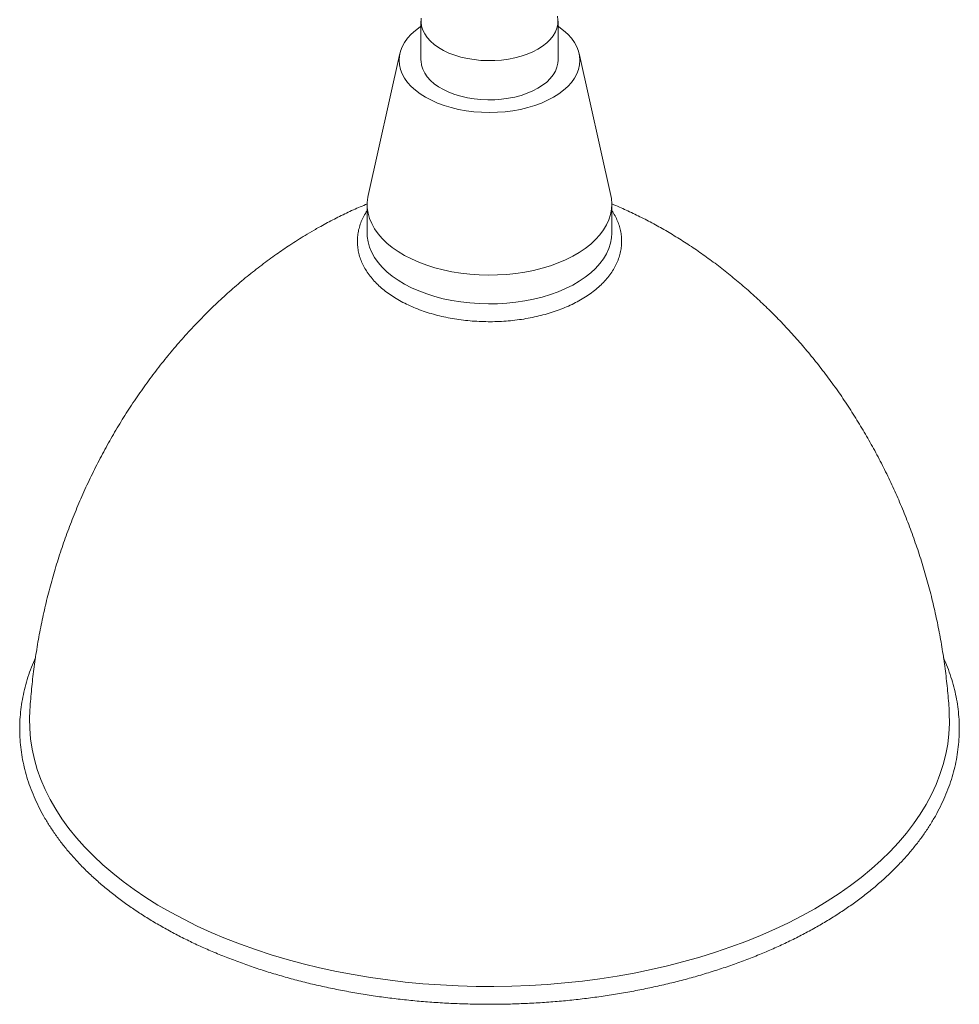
# Model space of a CAD drawing. Header units: millimetres. Extents: x 401 to 1528, y -364 to 1681.
# Tile 1 of 5: x 401 to 881, y -364 to 139. Entities that reach past the tile are written whole.
import ezdxf

# ---------------------------------------------------------------- set-up
doc = ezdxf.new("R2010")
doc.units = ezdxf.units.MM

msp = doc.modelspace()

# ---------------------------------------------------------------- linework, layer by layer
at = {"color": 7, "linetype": 'Continuous', "lineweight": 15}
for p, q in [((605.54, 137.93), (605.54, 117.92)), ((675.54, 117.92), (675.54, 137.93)), ((594.72, 121.33), (578.55, 48.88)), ((702.53, 48.88), (686.36, 121.33)), ((578.04, 44.27), (578.04, 29.57)), ((703.04, 29.57), (703.04, 44.27))]:
    msp.add_line(p, q, dxfattribs=at)
at = {"color": 7, "linetype": 'Continuous', "lineweight": 15, "flags": 128}
for points in [[(605.64, 139.46), (605.55, 137.42), (605.82, 135.38), (606.44, 133.36), (607.42, 131.39), (608.73, 129.49), (610.38, 127.68), (612.33, 125.97), (614.57, 124.38), (617.07, 122.94), (619.82, 121.64), (622.78, 120.52), (625.93, 119.57), (629.22, 118.81), (632.63, 118.25), (636.12, 117.89), (639.65, 117.73), (643.2, 117.78), (646.71, 118.04), (650.17, 118.5), (653.52, 119.17), (656.74, 120.02), (659.8, 121.06), (662.66, 122.27), (665.29, 123.64), (667.66, 125.16), (669.76, 126.81), (671.56, 128.57), (673.04, 130.43), (674.19, 132.37), (674.99, 134.36), (675.44, 136.39), (675.53, 138.44), (675.26, 140.48)], [(605.54, 135.33), (605.15, 135.07), (602.69, 133.22), (600.53, 131.26), (598.67, 129.19), (597.12, 127.05), (595.91, 124.83), (595.04, 122.55), (594.51, 120.25), (594.34, 117.92), (594.51, 115.6), (595.04, 113.29), (595.91, 111.02), (597.12, 108.8), (598.67, 106.65), (600.53, 104.59), (602.69, 102.63), (605.15, 100.78), (607.87, 99.06), (610.84, 97.49), (614.04, 96.08), (617.44, 94.83), (621.01, 93.75), (624.74, 92.86), (628.58, 92.16), (632.52, 91.66), (636.51, 91.35), (640.54, 91.25), (644.56, 91.35), (648.56, 91.66), (652.5, 92.16), (656.34, 92.86), (660.06, 93.75), (663.64, 94.83), (667.04, 96.08), (670.24, 97.49), (673.21, 99.06), (675.93, 100.78), (678.38, 102.63), (680.55, 104.59), (682.41, 106.65), (683.95, 108.8), (685.16, 111.02), (686.04, 113.29), (686.56, 115.6), (686.74, 117.92), (686.56, 120.25), (686.04, 122.55), (685.16, 124.83), (683.95, 127.05), (682.41, 129.19), (680.55, 131.26), (678.38, 133.22), (675.93, 135.07), (675.54, 135.33)], [(605.54, 117.92), (605.55, 117.41), (605.82, 115.37), (606.44, 113.36), (607.42, 111.39), (608.73, 109.49), (610.38, 107.67), (612.33, 105.96), (614.57, 104.38), (617.07, 102.93), (619.82, 101.64), (622.78, 100.51), (625.93, 99.56), (629.22, 98.8), (632.63, 98.24), (636.12, 97.88), (639.65, 97.72), (643.2, 97.78), (646.71, 98.04), (650.17, 98.5), (653.52, 99.16), (656.74, 100.01), (659.8, 101.05), (662.66, 102.26), (665.29, 103.64), (667.66, 105.16), (669.76, 106.8), (671.56, 108.57), (673.04, 110.43), (674.19, 112.37), (674.99, 114.36), (675.44, 116.39), (675.54, 117.92)], [(578.55, 48.88), (578.38, 48.02), (578.06, 45.3), (578.11, 42.57), (578.51, 39.84), (579.27, 37.15), (580.38, 34.49), (581.83, 31.9), (583.62, 29.37), (585.74, 26.93), (588.16, 24.58), (590.89, 22.35), (593.91, 20.25), (597.19, 18.28), (600.72, 16.46), (604.47, 14.8), (608.44, 13.31), (612.59, 12), (616.89, 10.87), (621.34, 9.94), (625.89, 9.2), (630.53, 8.66), (635.22, 8.32), (639.95, 8.19), (644.68, 8.27), (649.38, 8.55), (654.03, 9.04), (658.61, 9.73), (663.08, 10.62), (667.43, 11.7), (671.62, 12.97), (675.63, 14.41), (679.44, 16.03), (683.03, 17.81), (686.37, 19.74), (689.46, 21.81), (692.26, 24.01), (694.76, 26.33), (696.96, 28.75), (698.83, 31.26), (700.37, 33.84), (701.56, 36.48), (702.41, 39.17), (702.9, 41.88), (703.04, 44.61), (702.81, 47.34), (702.53, 48.88)], [(578.04, 29.57), (578.11, 27.87), (578.51, 25.15), (579.27, 22.45), (580.38, 19.8), (581.83, 17.2), (583.62, 14.67), (585.74, 12.23), (588.16, 9.88), (590.89, 7.65), (593.91, 5.55), (597.19, 3.58), (600.72, 1.76), (604.47, 0.11), (608.44, -1.38), (612.59, -2.7), (616.89, -3.83), (621.34, -4.76), (625.89, -5.5), (630.53, -6.04), (635.22, -6.38), (639.95, -6.51), (644.68, -6.43), (649.38, -6.14), (654.03, -5.66), (658.61, -4.97), (663.08, -4.08), (667.43, -3), (671.62, -1.73), (675.63, -0.28), (679.44, 1.33), (683.03, 3.11), (686.37, 5.04), (689.46, 7.12), (692.26, 9.32), (694.76, 11.63), (696.96, 14.05), (698.83, 16.56), (700.37, 19.14), (701.56, 21.78), (702.41, 24.47), (702.9, 27.19), (703.04, 29.57)], [(405.69, -214.54), (405.55, -218.16), (405.64, -223.42), (406.08, -228.67), (406.87, -233.91), (408.02, -239.13), (409.52, -244.32), (411.36, -249.48), (413.55, -254.58), (416.07, -259.64), (418.94, -264.63), (422.14, -269.56), (425.67, -274.41), (429.52, -279.18), (433.69, -283.86), (438.17, -288.44), (442.96, -292.92), (448.04, -297.28), (453.41, -301.53), (459.06, -305.66), (464.99, -309.66), (471.18, -313.52), (477.62, -317.24), (484.31, -320.81), (491.24, -324.24), (498.38, -327.5), (505.75, -330.6), (513.31, -333.53), (521.07, -336.3), (529.01, -338.88), (537.11, -341.29), (545.37, -343.51), (553.77, -345.55), (562.31, -347.4), (570.96, -349.05), (579.72, -350.51), (588.56, -351.77), (597.49, -352.84), (606.48, -353.7), (615.52, -354.36), (624.6, -354.82), (633.7, -355.08), (642.82, -355.13), (651.93, -354.97), (661.02, -354.62), (670.08, -354.06), (679.1, -353.29), (688.06, -352.33), (696.95, -351.17), (705.75, -349.81), (714.46, -348.25), (723.05, -346.5), (731.52, -344.55), (739.85, -342.42), (748.04, -340.11), (756.06, -337.61), (763.91, -334.94), (771.57, -332.09), (779.04, -329.07), (786.29, -325.89), (793.33, -322.54), (800.14, -319.05), (806.71, -315.4), (813.03, -311.61), (819.09, -307.68), (824.88, -303.61), (830.39, -299.42), (835.62, -295.11), (840.55, -290.69), (845.18, -286.16), (849.51, -281.53), (853.52, -276.8), (857.21, -271.99), (860.58, -267.1), (863.61, -262.14), (866.31, -257.12), (868.67, -252.04), (870.68, -246.9), (872.35, -241.73), (873.67, -236.53), (874.64, -231.29), (875.26, -226.05), (875.53, -220.79), (875.44, -215.53), (875.38, -214.54)]]:
    msp.add_lwpolyline(points, dxfattribs=at)
at = {"color": 7, "linetype": 'Continuous', "lineweight": 15}
for points, knots in [([(578.15, 44.58), (576.93, 44.09), (573.34, 42.63), (567.43, 39.91), (560.41, 36.43), (554.95, 33.48), (551.83, 31.69), (551, 31.22)], [0, 0, 0, 0, 0.130549, 0.386842, 0.646087, 0.906413, 1, 1, 1, 1]), ([(578.04, 41.14), (577.72, 40.68), (576.81, 39.33), (575.62, 37), (574.46, 34.18), (573.65, 31.32), (573.15, 28.45), (572.99, 25.58), (573.14, 22.71), (573.6, 19.88), (574.37, 17.08), (575.45, 14.32), (576.84, 11.62), (578.53, 8.98), (580.51, 6.41), (582.79, 3.94), (585.34, 1.57), (588.17, -0.68), (591.24, -2.81), (594.55, -4.8), (598.07, -6.64), (601.8, -8.32), (605.69, -9.84), (609.75, -11.19), (613.95, -12.37), (618.26, -13.37), (622.68, -14.19), (627.18, -14.83), (631.74, -15.28), (636.33, -15.54), (640.95, -15.62), (645.56, -15.51), (650.15, -15.21), (654.7, -14.73), (659.18, -14.06), (663.58, -13.2), (667.87, -12.17), (672.05, -10.96), (676.08, -9.58), (679.95, -8.03), (683.64, -6.32), (687.14, -4.45), (690.42, -2.43), (693.48, -0.26), (696.28, 2.05), (698.82, 4.48), (701.07, 7.02), (703.03, 9.67), (704.68, 12.4), (706, 15.19), (707.01, 18.03), (707.68, 20.9), (708.03, 23.77), (708.07, 26.64), (707.78, 29.5), (707.18, 32.32), (706.28, 35.1), (705.05, 37.83), (703.96, 39.86), (703.2, 40.94), (703.04, 41.16)], [0, 0, 0, 0, 0.009209, 0.026828, 0.044246, 0.061458, 0.078486, 0.095375, 0.112189, 0.128988, 0.145831, 0.162785, 0.179896, 0.197193, 0.21468, 0.23234, 0.250143, 0.268051, 0.286028, 0.304042, 0.322069, 0.34009, 0.358095, 0.376082, 0.394048, 0.411995, 0.429924, 0.447838, 0.465742, 0.483638, 0.50153, 0.519421, 0.537316, 0.555217, 0.573128, 0.591054, 0.608997, 0.626962, 0.644951, 0.662967, 0.681011, 0.699082, 0.717175, 0.735281, 0.753379, 0.77144, 0.789431, 0.807309, 0.825033, 0.842567, 0.859895, 0.877023, 0.893984, 0.910832, 0.927636, 0.944445, 0.961329, 0.978346, 0.995535, 1, 1, 1, 1]), ([(875.38, -214.54), (875.37, -214.43), (875.21, -210.96), (874.59, -204.14), (873.51, -194.1), (872.08, -184.12), (870.35, -174.22), (868.33, -164.39), (866.01, -154.66), (863.39, -145.03), (860.49, -135.52), (857.31, -126.13), (853.85, -116.88), (850.12, -107.77), (846.13, -98.82), (841.88, -90.04), (837.39, -81.43), (832.65, -73), (827.69, -64.77), (822.5, -56.75), (817.1, -48.94), (811.5, -41.36), (805.71, -34), (799.74, -26.89), (793.6, -20.02), (787.32, -13.41), (780.89, -7.07), (774.34, -1), (767.67, 4.8), (760.91, 10.31), (754.07, 15.53), (747.17, 20.46), (740.21, 25.09), (733.22, 29.42), (726.21, 33.46), (719.19, 37.19), (712.17, 40.6), (706.74, 43.07), (703.63, 44.31), (702.89, 44.6)], [0, 0, 0, 0, 0.0009524, 0.0313579, 0.0617099, 0.0920044, 0.1222377, 0.1524064, 0.182506, 0.2125325, 0.2424812, 0.2723475, 0.3021262, 0.3318119, 0.3613986, 0.3908798, 0.4202489, 0.4494986, 0.4786206, 0.5076066, 0.5364471, 0.5651322, 0.5936511, 0.6219923, 0.6501435, 0.6780915, 0.7058225, 0.7333221, 0.7605751, 0.7875663, 0.8142802, 0.8407016, 0.8668158, 0.8926092, 0.9180699, 0.9431869, 0.9679509, 0.9923501, 1, 1, 1, 1]), ([(551, 31.22), (549.43, 30.3), (545.25, 27.85), (538.81, 23.76), (531.43, 18.74), (524.12, 13.39), (516.67, 7.52), (509.36, 1.34), (502.21, -5.15), (495.22, -11.93), (488.42, -18.99), (481.82, -26.32), (475.43, -33.91), (469.27, -41.75), (463.35, -49.82), (457.67, -58.11), (452.24, -66.61), (447.08, -75.31), (442.2, -84.2), (437.59, -93.25), (433.28, -102.47), (429.25, -111.83), (425.52, -121.33), (422.09, -130.94), (418.97, -140.67), (416.16, -150.49), (413.66, -160.4), (411.47, -170.38), (409.6, -180.42), (408.05, -190.51), (406.83, -200.64), (406.06, -208.65), (405.8, -213.29), (405.73, -214.54)], [0, 0, 0, 0, 0.018995, 0.050542, 0.079261, 0.111501, 0.144036, 0.17677, 0.209688, 0.242774, 0.276013, 0.30939, 0.342887, 0.376491, 0.410186, 0.443961, 0.477801, 0.511697, 0.545638, 0.579614, 0.613617, 0.647639, 0.681672, 0.71571, 0.749748, 0.783778, 0.817797, 0.851799, 0.885779, 0.919734, 0.953659, 0.98755, 1, 1, 1, 1]), ([(408.61, -187.22), (407.91, -188.84), (406.48, -192.12), (404.72, -197.11), (403.24, -202.19), (402.08, -207.29), (401.23, -212.4), (400.7, -217.53), (400.49, -222.67), (400.59, -227.8), (401.01, -232.92), (401.75, -238.03), (402.8, -243.12), (404.16, -248.19), (405.83, -253.22), (407.81, -258.21), (410.1, -263.16), (412.7, -268.06), (415.6, -272.9), (418.8, -277.68), (422.3, -282.38), (426.09, -287.01), (430.16, -291.55), (434.51, -296), (439.14, -300.35), (444.04, -304.6), (449.19, -308.74), (454.6, -312.76), (460.25, -316.66), (466.14, -320.44), (472.27, -324.08), (478.61, -327.6), (485.16, -330.97), (491.92, -334.2), (498.87, -337.28), (506.01, -340.21), (513.32, -342.98), (520.8, -345.6), (528.43, -348.06), (536.21, -350.35), (544.13, -352.47), (552.17, -354.43), (560.33, -356.21), (568.59, -357.82), (576.95, -359.25), (585.39, -360.51), (593.9, -361.58), (602.47, -362.48), (611.09, -363.19), (619.75, -363.72), (628.43, -364.07), (637.13, -364.23), (645.84, -364.21), (654.54, -364.01), (663.22, -363.62), (671.87, -363.05), (680.48, -362.3), (689.04, -361.36), (697.53, -360.25), (705.95, -358.96), (714.29, -357.48), (722.53, -355.84), (730.66, -354.02), (738.67, -352.03), (746.56, -349.86), (754.31, -347.54), (761.91, -345.05), (769.36, -342.39), (776.63, -339.59), (783.73, -336.62), (790.64, -333.51), (797.36, -330.25), (803.87, -326.84), (810.16, -323.3), (816.24, -319.63), (822.08, -315.82), (827.69, -311.89), (833.05, -307.83), (838.15, -303.66), (843, -299.38), (847.57, -295), (851.87, -290.52), (855.89, -285.95), (859.62, -281.29), (863.06, -276.55), (866.21, -271.73), (869.05, -266.86), (871.58, -261.92), (873.8, -256.94), (875.71, -251.91), (877.31, -246.85), (878.59, -241.76), (879.56, -236.65), (880.21, -231.52), (880.54, -226.39), (880.56, -221.26), (880.26, -216.13), (879.65, -211.01), (878.72, -205.91), (877.47, -200.84), (875.91, -195.79), (874.26, -191.28), (873, -188.48), (872.48, -187.32)], [0, 0, 0, 0, 0.009623, 0.019492, 0.029339, 0.039168, 0.04898, 0.058779, 0.068567, 0.07835, 0.088132, 0.097917, 0.107709, 0.117512, 0.12733, 0.137165, 0.14702, 0.156895, 0.166789, 0.176702, 0.186632, 0.196578, 0.206537, 0.216508, 0.226488, 0.236475, 0.246468, 0.256466, 0.266465, 0.276467, 0.286468, 0.29647, 0.306471, 0.31647, 0.326469, 0.336465, 0.346459, 0.356452, 0.366443, 0.376432, 0.386419, 0.396404, 0.406388, 0.416371, 0.426352, 0.436332, 0.446311, 0.456289, 0.466266, 0.476243, 0.486219, 0.496195, 0.506171, 0.516147, 0.526123, 0.5361, 0.546077, 0.556055, 0.566033, 0.576013, 0.585994, 0.595976, 0.605959, 0.615944, 0.625931, 0.63592, 0.64591, 0.655903, 0.665898, 0.675895, 0.685894, 0.695895, 0.705898, 0.715903, 0.72591, 0.735918, 0.745925, 0.755933, 0.765939, 0.775942, 0.785941, 0.795935, 0.80592, 0.815896, 0.825861, 0.835811, 0.845744, 0.85566, 0.865556, 0.875432, 0.885288, 0.895124, 0.904942, 0.914745, 0.924537, 0.934321, 0.944103, 0.953886, 0.963675, 0.973473, 0.983285, 0.993114, 1, 1, 1, 1])]:
    msp.add_open_spline(points, degree=3, knots=knots, dxfattribs=at)

doc.saveas('drawing.dxf')
